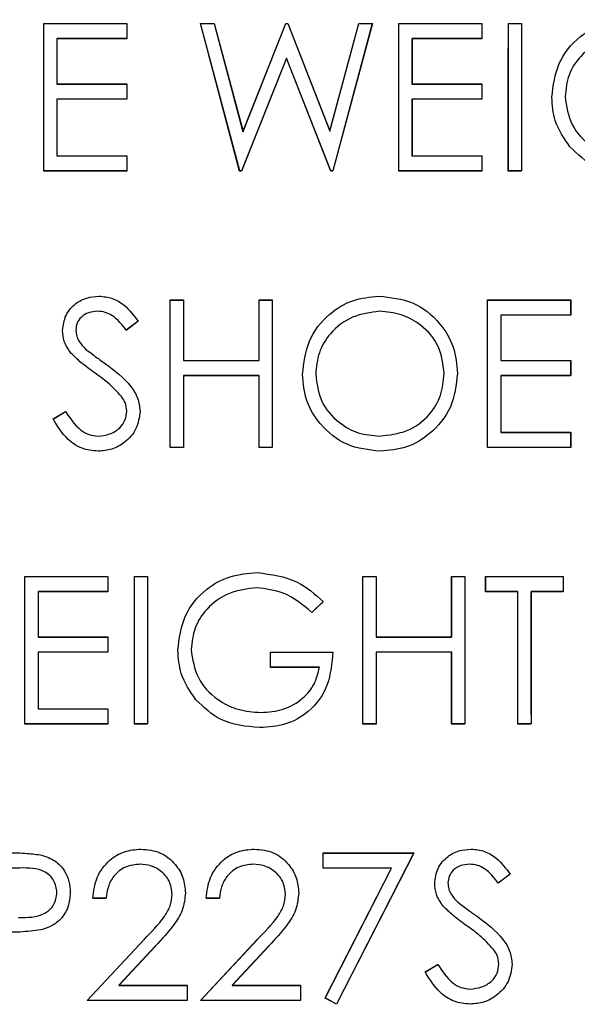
# Model space of a CAD drawing. Header units: inches. Extents: x 220 to 877, y 4 to 174.
# Tile 45 of 256: x 242.765 to 243.219, y 30.738 to 31.54. Entities that reach past the tile are written whole.
import ezdxf

# ---------------------------------------------------------------- set-up
doc = ezdxf.new("R2010")
doc.units = ezdxf.units.IN
doc.header["$LTSCALE"] = 0.5
doc.header["$MEASUREMENT"] = 0
doc.linetypes.add('HIDDEN', pattern=[0.225, 0.15, -0.075])
doc.layers.add('SID-M-H', color=4, linetype='HIDDEN')
doc.layers.add('SID-M-S', color=105, linetype='Continuous')

msp = doc.modelspace()

# ---------------------------------------------------------------- linework, layer by layer
at = {"layer": 'SID-M-H'}
for p, q in [((242.78457, 31.53633), (242.85226, 31.53633)), ((242.78457, 31.41633), (242.78457, 31.53633)), ((242.85226, 31.53633), (242.85226, 31.52403)), ((242.91226, 31.53633), (242.92339, 31.53633)), ((242.94419, 31.41633), (242.91226, 31.53633)), ((242.92339, 31.53633), (242.94688, 31.44833)), ((242.94688, 31.44833), (242.98181, 31.53633)), ((242.98181, 31.53633), (242.98337, 31.53633)), ((242.98337, 31.53633), (243.01765, 31.44893)), ((243.01765, 31.44893), (243.04125, 31.53633)), ((243.05226, 31.53633), (243.01991, 31.41633)), ((243.04125, 31.53633), (243.05226, 31.53633)), ((243.0738, 31.53633), (243.14149, 31.53633)), ((243.0738, 31.41633), (243.0738, 31.53633)), ((243.14149, 31.53633), (243.14149, 31.52403)), ((243.16303, 31.53633), (243.1738, 31.53633)), ((243.16303, 31.41633), (243.16303, 31.53633)), ((243.1738, 31.53633), (243.1738, 31.41633)), ((242.79534, 31.52403), (242.79534, 31.4871)), ((242.85226, 31.52403), (242.79534, 31.52403)), ((243.08457, 31.52403), (243.08457, 31.4871)), ((243.14149, 31.52403), (243.08457, 31.52403)), ((242.98226, 31.50811), (242.94572, 31.41633)), ((243.01837, 31.41633), (242.98226, 31.50811)), ((242.79534, 31.4871), (242.85226, 31.4871)), ((242.85226, 31.4871), (242.85226, 31.47479)), ((243.08457, 31.4871), (243.14149, 31.4871)), ((243.14149, 31.4871), (243.14149, 31.47479)), ((242.79534, 31.47479), (242.79534, 31.42864)), ((242.85226, 31.47479), (242.79534, 31.47479)), ((243.08457, 31.47479), (243.08457, 31.42864)), ((243.14149, 31.47479), (243.08457, 31.47479)), ((242.79534, 31.42864), (242.85226, 31.42864)), ((242.85226, 31.42864), (242.85226, 31.41633)), ((243.08457, 31.42864), (243.14149, 31.42864)), ((243.14149, 31.42864), (243.14149, 31.41633)), ((242.85226, 31.41633), (242.78457, 31.41633)), ((242.94572, 31.41633), (242.94419, 31.41633)), ((243.01991, 31.41633), (243.01837, 31.41633)), ((243.14149, 31.41633), (243.0738, 31.41633)), ((243.1738, 31.41633), (243.16303, 31.41633)), ((242.88765, 31.31133), (242.89842, 31.31133)), ((242.88765, 31.19133), (242.88765, 31.31133)), ((242.89842, 31.31133), (242.89842, 31.2621)), ((242.95996, 31.31133), (242.97072, 31.31133)), ((242.95996, 31.2621), (242.95996, 31.31133)), ((242.97072, 31.31133), (242.97072, 31.19133)), ((243.14611, 31.31133), (243.2138, 31.31133)), ((243.14611, 31.19133), (243.14611, 31.31133)), ((243.2138, 31.31133), (243.2138, 31.29903)), ((243.15688, 31.29903), (243.15688, 31.2621)), ((243.2138, 31.29903), (243.15688, 31.29903)), ((242.86149, 31.2941), (242.85176, 31.28672)), ((242.89842, 31.2621), (242.95996, 31.2621)), ((243.15688, 31.2621), (243.2138, 31.2621)), ((243.2138, 31.2621), (243.2138, 31.24979)), ((242.89842, 31.24979), (242.89842, 31.19133)), ((242.95996, 31.24979), (242.89842, 31.24979)), ((242.95996, 31.19133), (242.95996, 31.24979)), ((243.15688, 31.24979), (243.15688, 31.20364)), ((243.2138, 31.24979), (243.15688, 31.24979)), ((242.79226, 31.21448), (242.80241, 31.22056)), ((243.15688, 31.20364), (243.2138, 31.20364)), ((243.2138, 31.20364), (243.2138, 31.19133)), ((242.89842, 31.19133), (242.88765, 31.19133)), ((242.97072, 31.19133), (242.95996, 31.19133)), ((243.2138, 31.19133), (243.14611, 31.19133)), ((242.76919, 31.08633), (242.83688, 31.08633)), ((242.76919, 30.96633), (242.76919, 31.08633)), ((242.83688, 31.08633), (242.83688, 31.07403)), ((242.85842, 31.08633), (242.86919, 31.08633)), ((242.85842, 30.96633), (242.85842, 31.08633)), ((242.86919, 31.08633), (242.86919, 30.96633)), ((243.04457, 31.08633), (243.05534, 31.08633)), ((243.04457, 30.96633), (243.04457, 31.08633)), ((243.05534, 31.08633), (243.05534, 31.0371)), ((243.11688, 31.08633), (243.12765, 31.08633)), ((243.11688, 31.0371), (243.11688, 31.08633)), ((243.12765, 31.08633), (243.12765, 30.96633)), ((243.14457, 31.08633), (243.20765, 31.08633)), ((243.14457, 31.07403), (243.14457, 31.08633)), ((243.20765, 31.08633), (243.20765, 31.07403)), ((242.77996, 31.07403), (242.77996, 31.0371)), ((242.83688, 31.07403), (242.77996, 31.07403)), ((243.17072, 31.07403), (243.14457, 31.07403)), ((243.17072, 30.96633), (243.17072, 31.07403)), ((243.18149, 31.07403), (243.18149, 30.96633)), ((243.20765, 31.07403), (243.18149, 31.07403)), ((243.01226, 31.06585), (243.00303, 31.0571)), ((242.77996, 31.0371), (242.83688, 31.0371)), ((242.83688, 31.0371), (242.83688, 31.02479)), ((243.05534, 31.0371), (243.11688, 31.0371)), ((242.77996, 31.02479), (242.77996, 30.97864)), ((242.83688, 31.02479), (242.77996, 31.02479)), ((242.96919, 31.02479), (243.01996, 31.02479)), ((242.96919, 31.01249), (242.96919, 31.02479)), ((243.05534, 31.02479), (243.05534, 30.96633)), ((243.11688, 31.02479), (243.05534, 31.02479)), ((243.11688, 30.96633), (243.11688, 31.02479)), ((243.00919, 31.01249), (242.96919, 31.01249)), ((242.77996, 30.97864), (242.83688, 30.97864)), ((242.83688, 30.97864), (242.83688, 30.96633)), ((242.83688, 30.96633), (242.76919, 30.96633)), ((242.86919, 30.96633), (242.85842, 30.96633)), ((243.05534, 30.96633), (243.04457, 30.96633)), ((243.12765, 30.96633), (243.11688, 30.96633)), ((243.18149, 30.96633), (243.17072, 30.96633)), ((243.01226, 30.86133), (243.08611, 30.86133)), ((243.01226, 30.84903), (243.01226, 30.86133)), ((243.08611, 30.86133), (243.02303, 30.73826)), ((243.06789, 30.84903), (243.01226, 30.84903)), ((243.01373, 30.74338), (243.06789, 30.84903)), ((243.16457, 30.8441), (243.15484, 30.83672)), ((242.83534, 30.82441), (242.82457, 30.82441)), ((242.92765, 30.82441), (242.91688, 30.82441)), ((242.81996, 30.74133), (242.86649, 30.791)), ((242.91226, 30.74133), (242.9588, 30.791)), ((242.87568, 30.78568), (242.84565, 30.75364)), ((242.96798, 30.78568), (242.93796, 30.75364)), ((243.09534, 30.76448), (243.10548, 30.77056)), ((242.84565, 30.75364), (242.90149, 30.75364)), ((242.90149, 30.75364), (242.90149, 30.74133)), ((242.93796, 30.75364), (242.9938, 30.75364)), ((242.9938, 30.75364), (242.9938, 30.74133)), ((242.90149, 30.74133), (242.81996, 30.74133)), ((242.9938, 30.74133), (242.91226, 30.74133)), ((243.02303, 30.73826), (243.01373, 30.74338))]:
    msp.add_line(p, q, dxfattribs=at)
at = {"layer": 'SID-M-S'}
for p, q in [((242.78462, 31.53648), (242.85232, 31.53648)), ((242.78462, 31.41648), (242.78462, 31.53648)), ((242.85232, 31.53648), (242.85232, 31.52417)), ((242.91232, 31.53648), (242.92345, 31.53648)), ((242.94424, 31.41648), (242.91232, 31.53648)), ((242.92345, 31.53648), (242.94693, 31.44847)), ((242.94693, 31.44847), (242.98186, 31.53648)), ((242.98186, 31.53648), (242.98342, 31.53648)), ((242.98342, 31.53648), (243.0177, 31.44908)), ((243.0177, 31.44908), (243.04131, 31.53648)), ((243.05232, 31.53648), (243.01996, 31.41648)), ((243.04131, 31.53648), (243.05232, 31.53648)), ((243.07385, 31.53648), (243.14155, 31.53648)), ((243.07385, 31.41648), (243.07385, 31.53648)), ((243.14155, 31.53648), (243.14155, 31.52417)), ((243.16309, 31.53648), (243.17385, 31.53648)), ((243.16309, 31.41648), (243.16309, 31.53648)), ((243.17385, 31.53648), (243.17385, 31.41648)), ((242.79539, 31.52417), (242.79539, 31.48725)), ((242.85232, 31.52417), (242.79539, 31.52417)), ((243.08462, 31.52417), (243.08462, 31.48725)), ((243.14155, 31.52417), (243.08462, 31.52417)), ((242.98232, 31.50826), (242.94578, 31.41648)), ((243.01842, 31.41648), (242.98232, 31.50826)), ((242.79539, 31.48725), (242.85232, 31.48725)), ((242.85232, 31.48725), (242.85232, 31.47494)), ((243.08462, 31.48725), (243.14155, 31.48725)), ((243.14155, 31.48725), (243.14155, 31.47494)), ((242.79539, 31.47494), (242.79539, 31.42879)), ((242.85232, 31.47494), (242.79539, 31.47494)), ((243.08462, 31.47494), (243.08462, 31.42879)), ((243.14155, 31.47494), (243.08462, 31.47494)), ((242.79539, 31.42879), (242.85232, 31.42879)), ((242.85232, 31.42879), (242.85232, 31.41648)), ((243.08462, 31.42879), (243.14155, 31.42879)), ((243.14155, 31.42879), (243.14155, 31.41648)), ((242.85232, 31.41648), (242.78462, 31.41648)), ((242.94578, 31.41648), (242.94424, 31.41648)), ((243.01996, 31.41648), (243.01842, 31.41648)), ((243.14155, 31.41648), (243.07385, 31.41648)), ((243.17385, 31.41648), (243.16309, 31.41648)), ((242.8877, 31.31148), (242.89847, 31.31148)), ((242.8877, 31.19148), (242.8877, 31.31148)), ((242.89847, 31.31148), (242.89847, 31.26225)), ((242.96001, 31.31148), (242.97078, 31.31148)), ((242.96001, 31.26225), (242.96001, 31.31148)), ((242.97078, 31.31148), (242.97078, 31.19148)), ((243.14616, 31.31148), (243.21385, 31.31148)), ((243.14616, 31.19148), (243.14616, 31.31148)), ((243.21385, 31.31148), (243.21385, 31.29917)), ((243.15693, 31.29917), (243.15693, 31.26225)), ((243.21385, 31.29917), (243.15693, 31.29917)), ((242.86155, 31.29424), (242.85181, 31.28686)), ((242.89847, 31.26225), (242.96001, 31.26225)), ((243.15693, 31.26225), (243.21385, 31.26225)), ((243.21385, 31.26225), (243.21385, 31.24994)), ((242.89847, 31.24994), (242.89847, 31.19148)), ((242.96001, 31.24994), (242.89847, 31.24994)), ((242.96001, 31.19148), (242.96001, 31.24994)), ((243.15693, 31.24994), (243.15693, 31.20379)), ((243.21385, 31.24994), (243.15693, 31.24994)), ((242.79232, 31.21463), (242.80246, 31.22071)), ((243.15693, 31.20379), (243.21385, 31.20379)), ((243.21385, 31.20379), (243.21385, 31.19148)), ((242.89847, 31.19148), (242.8877, 31.19148)), ((242.97078, 31.19148), (242.96001, 31.19148)), ((243.21385, 31.19148), (243.14616, 31.19148)), ((242.76924, 31.08648), (242.83693, 31.08648)), ((242.76924, 30.96648), (242.76924, 31.08648)), ((242.83693, 31.08648), (242.83693, 31.07417)), ((242.85847, 31.08648), (242.86924, 31.08648)), ((242.85847, 30.96648), (242.85847, 31.08648)), ((242.86924, 31.08648), (242.86924, 30.96648)), ((243.04462, 31.08648), (243.05539, 31.08648)), ((243.04462, 30.96648), (243.04462, 31.08648)), ((243.05539, 31.08648), (243.05539, 31.03725)), ((243.11693, 31.08648), (243.1277, 31.08648)), ((243.11693, 31.03725), (243.11693, 31.08648)), ((243.1277, 31.08648), (243.1277, 30.96648)), ((243.14462, 31.08648), (243.2077, 31.08648)), ((243.14462, 31.07417), (243.14462, 31.08648)), ((243.2077, 31.08648), (243.2077, 31.07417)), ((242.78001, 31.07417), (242.78001, 31.03725)), ((242.83693, 31.07417), (242.78001, 31.07417)), ((243.17078, 31.07417), (243.14462, 31.07417)), ((243.17078, 30.96648), (243.17078, 31.07417)), ((243.18155, 31.07417), (243.18155, 30.96648)), ((243.2077, 31.07417), (243.18155, 31.07417)), ((243.01232, 31.066), (243.00309, 31.05725)), ((242.78001, 31.03725), (242.83693, 31.03725)), ((242.83693, 31.03725), (242.83693, 31.02494)), ((243.05539, 31.03725), (243.11693, 31.03725)), ((242.78001, 31.02494), (242.78001, 30.97879)), ((242.83693, 31.02494), (242.78001, 31.02494)), ((242.96924, 31.02494), (243.02001, 31.02494)), ((242.96924, 31.01263), (242.96924, 31.02494)), ((243.05539, 31.02494), (243.05539, 30.96648)), ((243.11693, 31.02494), (243.05539, 31.02494)), ((243.11693, 30.96648), (243.11693, 31.02494)), ((243.00924, 31.01263), (242.96924, 31.01263)), ((242.78001, 30.97879), (242.83693, 30.97879)), ((242.83693, 30.97879), (242.83693, 30.96648)), ((242.83693, 30.96648), (242.76924, 30.96648)), ((242.86924, 30.96648), (242.85847, 30.96648)), ((243.05539, 30.96648), (243.04462, 30.96648)), ((243.1277, 30.96648), (243.11693, 30.96648)), ((243.18155, 30.96648), (243.17078, 30.96648)), ((243.01232, 30.86148), (243.08616, 30.86148)), ((243.01232, 30.84917), (243.01232, 30.86148)), ((243.08616, 30.86148), (243.02309, 30.7384)), ((242.76503, 30.84917), (242.74309, 30.84917)), ((243.06794, 30.84917), (243.01232, 30.84917)), ((243.01378, 30.74352), (243.06794, 30.84917)), ((243.16462, 30.84424), (243.15489, 30.83686)), ((242.83539, 30.82456), (242.82462, 30.82456)), ((242.9277, 30.82456), (242.91693, 30.82456)), ((242.82001, 30.74148), (242.86655, 30.79114)), ((242.91232, 30.74148), (242.95885, 30.79114)), ((242.87573, 30.78583), (242.84571, 30.75379)), ((242.96804, 30.78583), (242.93801, 30.75379)), ((243.09539, 30.76463), (243.10554, 30.77071)), ((242.84571, 30.75379), (242.90155, 30.75379)), ((242.90155, 30.75379), (242.90155, 30.74148)), ((242.93801, 30.75379), (242.99385, 30.75379)), ((242.99385, 30.75379), (242.99385, 30.74148)), ((242.90155, 30.74148), (242.82001, 30.74148)), ((242.99385, 30.74148), (242.91232, 30.74148)), ((243.02309, 30.7384), (243.01378, 30.74352))]:
    msp.add_line(p, q, dxfattribs=at)
for points, knots in [([(243.19847, 31.47653), (243.19965, 31.48593), (243.20202, 31.50474), (243.21928, 31.52584), (243.2408, 31.53777), (243.25561, 31.53896), (243.26301, 31.53956)], [0, 0, 0, 0, 0.27959, 0.559072, 0.779411, 1, 1, 1, 1]), ([(243.26265, 31.52725), (243.25506, 31.52632), (243.23988, 31.52448), (243.22216, 31.51167), (243.21126, 31.49492), (243.20991, 31.48298), (243.20924, 31.47701)], [0, 0, 0, 0, 0.279847, 0.559555, 0.779847, 1, 1, 1, 1]), ([(243.21318, 31.4361), (243.20844, 31.44296), (243.19998, 31.45522), (243.19893, 31.47001), (243.19847, 31.47653)], [0, 0, 0, 0, 0.559317, 1, 1, 1, 1]), ([(243.20924, 31.47701), (243.21047, 31.46908), (243.21292, 31.4532), (243.22885, 31.43643), (243.24735, 31.4272), (243.25986, 31.42621), (243.26611, 31.42571)], [0, 0, 0, 0, 0.279061, 0.558584, 0.779236, 1, 1, 1, 1]), ([(243.26518, 31.4134), (243.25397, 31.41442), (243.23394, 31.41625), (243.21953, 31.43003), (243.21318, 31.4361)], [0, 0, 0, 0, 0.559617, 1, 1, 1, 1]), ([(242.80001, 31.28655), (242.80053, 31.29081), (242.80157, 31.29933), (242.80976, 31.30858), (242.81956, 31.3137), (242.82624, 31.31427), (242.82958, 31.31456)], [0, 0, 0, 0, 0.279553, 0.558798, 0.779378, 1, 1, 1, 1]), ([(242.82958, 31.31456), (242.83327, 31.3142), (242.84066, 31.31347), (242.85223, 31.30641), (242.85801, 31.29886), (242.86155, 31.29424)], [0, 0, 0, 0, 0.27975, 0.559501, 1, 1, 1, 1]), ([(242.99539, 31.25095), (242.9965, 31.26021), (242.99872, 31.27872), (243.01514, 31.29981), (243.03587, 31.31238), (243.05043, 31.31383), (243.0577, 31.31456)], [0, 0, 0, 0, 0.279731, 0.559327, 0.77968, 1, 1, 1, 1]), ([(243.0577, 31.31456), (243.0671, 31.31357), (243.0859, 31.3116), (243.10693, 31.29457), (243.11969, 31.27366), (243.12093, 31.25891), (243.12155, 31.25153)], [0, 0, 0, 0, 0.279767, 0.559358, 0.779571, 1, 1, 1, 1]), ([(242.82837, 31.30225), (242.82594, 31.30206), (242.82107, 31.30169), (242.81521, 31.29795), (242.81137, 31.29281), (242.81097, 31.28897), (242.81078, 31.28706)], [0, 0, 0, 0, 0.280274, 0.559931, 0.77992, 1, 1, 1, 1]), ([(242.85181, 31.28686), (242.84842, 31.29121), (242.84369, 31.29727), (242.83481, 31.30176), (242.83052, 31.30209), (242.82837, 31.30225)], [0, 0, 0, 0, 0.559818, 0.779848, 1, 1, 1, 1]), ([(243.05823, 31.30225), (243.05065, 31.30127), (243.0355, 31.2993), (243.01817, 31.28593), (243.0078, 31.26893), (243.00671, 31.25698), (243.00616, 31.251)], [0, 0, 0, 0, 0.279627, 0.55935, 0.77963, 1, 1, 1, 1]), ([(243.11078, 31.25155), (243.10986, 31.25917), (243.10801, 31.27441), (243.09341, 31.29093), (243.07612, 31.30049), (243.06419, 31.30166), (243.05823, 31.30225)], [0, 0, 0, 0, 0.279468, 0.55887, 0.779516, 1, 1, 1, 1]), ([(242.80672, 31.26828), (242.8046, 31.2714), (242.80082, 31.27696), (242.80026, 31.28362), (242.80001, 31.28655)], [0, 0, 0, 0, 0.55984, 1, 1, 1, 1]), ([(242.81078, 31.28706), (242.81092, 31.28538), (242.8112, 31.28203), (242.8138, 31.27651), (242.81683, 31.27343), (242.81869, 31.27155)], [0, 0, 0, 0, 0.279946, 0.559774, 1, 1, 1, 1]), ([(242.82638, 31.25196), (242.82247, 31.25473), (242.81548, 31.25966), (242.80939, 31.26565), (242.80672, 31.26828)], [0, 0, 0, 0, 0.560413, 1, 1, 1, 1]), ([(242.81869, 31.27155), (242.82165, 31.26925), (242.82693, 31.26515), (242.83241, 31.2613), (242.83482, 31.2596)], [0, 0, 0, 0, 0.559906, 1, 1, 1, 1]), ([(242.83482, 31.2596), (242.84234, 31.25403), (242.85282, 31.24627), (242.86174, 31.23183), (242.86264, 31.22453), (242.86309, 31.22088)], [0, 0, 0, 0, 0.560115, 0.780284, 1, 1, 1, 1]), ([(242.84801, 31.23283), (242.84432, 31.23678), (242.83771, 31.24385), (242.82984, 31.24948), (242.82638, 31.25196)], [0, 0, 0, 0, 0.5594958, 1, 1, 1, 1]), ([(243.05866, 31.1884), (243.04936, 31.18943), (243.03077, 31.19149), (243.01008, 31.20845), (242.99733, 31.22905), (242.99604, 31.24365), (242.99539, 31.25095)], [0, 0, 0, 0, 0.279663, 0.559354, 0.779636, 1, 1, 1, 1]), ([(243.00616, 31.251), (243.00708, 31.24344), (243.00892, 31.22831), (243.02342, 31.212), (243.04042, 31.20217), (243.05229, 31.2012), (243.05823, 31.20071)], [0, 0, 0, 0, 0.279416, 0.559077, 0.779478, 1, 1, 1, 1]), ([(243.05823, 31.20071), (243.06585, 31.20158), (243.08109, 31.20332), (243.09874, 31.21646), (243.10912, 31.23356), (243.11023, 31.24556), (243.11078, 31.25155)], [0, 0, 0, 0, 0.27983, 0.559389, 0.779654, 1, 1, 1, 1]), ([(243.12155, 31.25153), (243.12049, 31.24222), (243.11838, 31.22359), (243.10129, 31.20295), (243.0806, 31.19027), (243.06598, 31.18903), (243.05866, 31.1884)], [0, 0, 0, 0, 0.27963, 0.559343, 0.779597, 1, 1, 1, 1]), ([(242.85232, 31.22105), (242.85202, 31.22344), (242.85149, 31.22771), (242.84908, 31.23126), (242.84801, 31.23283)], [0, 0, 0, 0, 0.55899, 1, 1, 1, 1]), ([(242.80246, 31.22071), (242.80603, 31.21523), (242.811, 31.20759), (242.82117, 31.20151), (242.82626, 31.20098), (242.82881, 31.20071)], [0, 0, 0, 0, 0.5593206, 0.7797817, 1, 1, 1, 1]), ([(242.82881, 31.20071), (242.83203, 31.20103), (242.83848, 31.20168), (242.84636, 31.20653), (242.85137, 31.21344), (242.852, 31.21851), (242.85232, 31.22105)], [0, 0, 0, 0, 0.280276, 0.560148, 0.780153, 1, 1, 1, 1]), ([(242.86309, 31.22088), (242.86241, 31.21597), (242.86107, 31.20614), (242.85148, 31.19569), (242.8404, 31.18934), (242.83267, 31.18871), (242.82881, 31.1884)], [0, 0, 0, 0, 0.279183, 0.559085, 0.779446, 1, 1, 1, 1]), ([(242.82881, 31.1884), (242.82437, 31.18885), (242.81549, 31.18974), (242.80181, 31.19878), (242.79592, 31.20862), (242.79232, 31.21463)], [0, 0, 0, 0, 0.27988, 0.559666, 1, 1, 1, 1]), ([(242.89385, 31.02653), (242.89504, 31.03593), (242.8974, 31.05474), (242.91467, 31.07584), (242.93619, 31.08777), (242.95099, 31.08896), (242.9584, 31.08956)], [0, 0, 0, 0, 0.27959, 0.559072, 0.779411, 1, 1, 1, 1]), ([(242.9584, 31.08956), (242.96982, 31.08813), (242.99027, 31.08559), (243.00556, 31.072), (243.01232, 31.066)], [0, 0, 0, 0, 0.558579, 1, 1, 1, 1]), ([(242.95804, 31.07725), (242.95045, 31.07632), (242.93527, 31.07448), (242.91754, 31.06167), (242.90665, 31.04492), (242.9053, 31.03298), (242.90462, 31.02701)], [0, 0, 0, 0, 0.279847, 0.559555, 0.779847, 1, 1, 1, 1]), ([(243.00309, 31.05725), (242.99567, 31.06335), (242.98241, 31.07425), (242.96549, 31.07633), (242.95804, 31.07725)], [0, 0, 0, 0, 0.5598397, 1, 1, 1, 1]), ([(242.90857, 30.9861), (242.90383, 30.99296), (242.89536, 31.00522), (242.89432, 31.02001), (242.89385, 31.02653)], [0, 0, 0, 0, 0.559317, 1, 1, 1, 1]), ([(242.90462, 31.02701), (242.90585, 31.01908), (242.90831, 31.0032), (242.92423, 30.98643), (242.94273, 30.9772), (242.95524, 30.97621), (242.9615, 30.97571)], [0, 0, 0, 0, 0.2790614, 0.5585842, 0.7792365, 1, 1, 1, 1]), ([(243.02001, 31.02494), (243.01927, 31.01588), (243.01779, 30.9978), (243.00261, 30.9764), (242.98187, 30.96486), (242.96767, 30.96389), (242.96056, 30.9634)], [0, 0, 0, 0, 0.280351, 0.559367, 0.779371, 1, 1, 1, 1]), ([(242.9615, 30.97571), (242.96769, 30.97618), (242.98006, 30.97713), (242.99527, 30.98606), (243.0058, 30.99839), (243.00809, 31.00789), (243.00924, 31.01263)], [0, 0, 0, 0, 0.280254, 0.559912, 0.779941, 1, 1, 1, 1]), ([(242.96056, 30.9634), (242.94935, 30.96442), (242.92932, 30.96625), (242.91491, 30.98003), (242.90857, 30.9861)], [0, 0, 0, 0, 0.5596174, 1, 1, 1, 1]), ([(242.75585, 30.86148), (242.76098, 30.8615), (242.77014, 30.86153), (242.7792, 30.86024), (242.78318, 30.85968)], [0, 0, 0, 0, 0.560314, 1, 1, 1, 1]), ([(242.78318, 30.85968), (242.78683, 30.85836), (242.79412, 30.85573), (242.80166, 30.84761), (242.80563, 30.83839), (242.80599, 30.83233), (242.80616, 30.82929)], [0, 0, 0, 0, 0.279705, 0.559381, 0.779509, 1, 1, 1, 1]), ([(242.82462, 30.82456), (242.82532, 30.83039), (242.82672, 30.84205), (242.83696, 30.85538), (242.84999, 30.86338), (242.85917, 30.86416), (242.86376, 30.86456)], [0, 0, 0, 0, 0.280029, 0.559515, 0.779668, 1, 1, 1, 1]), ([(242.86376, 30.86456), (242.86911, 30.86406), (242.8798, 30.86306), (242.89168, 30.85329), (242.89887, 30.84143), (242.89963, 30.83307), (242.90001, 30.82888)], [0, 0, 0, 0, 0.27989, 0.559224, 0.779582, 1, 1, 1, 1]), ([(242.91693, 30.82456), (242.91763, 30.83039), (242.91903, 30.84205), (242.92927, 30.85538), (242.94229, 30.86338), (242.95147, 30.86416), (242.95607, 30.86456)], [0, 0, 0, 0, 0.280029, 0.559515, 0.779668, 1, 1, 1, 1]), ([(242.95607, 30.86456), (242.96142, 30.86406), (242.97211, 30.86306), (242.98399, 30.85329), (242.99118, 30.84143), (242.99194, 30.83307), (242.99232, 30.82888)], [0, 0, 0, 0, 0.27989, 0.559224, 0.779582, 1, 1, 1, 1]), ([(243.10309, 30.83655), (243.10361, 30.84081), (243.10464, 30.84933), (243.11284, 30.85858), (243.12264, 30.8637), (243.12931, 30.86427), (243.13265, 30.86456)], [0, 0, 0, 0, 0.279553, 0.558798, 0.779378, 1, 1, 1, 1]), ([(243.13265, 30.86456), (243.13635, 30.8642), (243.14374, 30.86347), (243.1553, 30.85641), (243.16109, 30.84886), (243.16462, 30.84424)], [0, 0, 0, 0, 0.27975, 0.559501, 1, 1, 1, 1]), ([(242.86321, 30.85225), (242.85911, 30.85183), (242.85092, 30.85099), (242.84166, 30.84351), (242.83667, 30.83412), (242.83582, 30.82775), (242.83539, 30.82456)], [0, 0, 0, 0, 0.279699, 0.558847, 0.779176, 1, 1, 1, 1]), ([(242.88924, 30.82792), (242.88873, 30.83163), (242.88772, 30.83906), (242.8804, 30.84692), (242.87196, 30.85158), (242.86613, 30.85203), (242.86321, 30.85225)], [0, 0, 0, 0, 0.279126, 0.558978, 0.77935, 1, 1, 1, 1]), ([(242.95551, 30.85225), (242.95141, 30.85183), (242.94322, 30.85099), (242.93396, 30.84351), (242.92898, 30.83412), (242.92813, 30.82775), (242.9277, 30.82456)], [0, 0, 0, 0, 0.2796987, 0.5588466, 0.7791762, 1, 1, 1, 1]), ([(242.98155, 30.82792), (242.98104, 30.83163), (242.98003, 30.83906), (242.97271, 30.84692), (242.96427, 30.85158), (242.95843, 30.85203), (242.95551, 30.85225)], [0, 0, 0, 0, 0.279126, 0.558978, 0.77935, 1, 1, 1, 1]), ([(243.13145, 30.85225), (243.12901, 30.85206), (243.12415, 30.85169), (243.11829, 30.84795), (243.11444, 30.84281), (243.11405, 30.83897), (243.11385, 30.83706)], [0, 0, 0, 0, 0.280274, 0.559931, 0.77992, 1, 1, 1, 1]), ([(243.15489, 30.83686), (243.1515, 30.84121), (243.14677, 30.84727), (243.13789, 30.85176), (243.1336, 30.85209), (243.13145, 30.85225)], [0, 0, 0, 0, 0.559818, 0.779848, 1, 1, 1, 1]), ([(242.79539, 30.82924), (242.79485, 30.83269), (242.79403, 30.83787), (242.78961, 30.84328), (242.78114, 30.84936), (242.77218, 30.84925), (242.76503, 30.84917)], [0, 0, 0, 0, 0.248969, 0.374729, 0.500383, 1, 1, 1, 1]), ([(243.10979, 30.81828), (243.10768, 30.8214), (243.1039, 30.82696), (243.10333, 30.83362), (243.10309, 30.83655)], [0, 0, 0, 0, 0.55984, 1, 1, 1, 1]), ([(243.11385, 30.83706), (243.114, 30.83538), (243.11428, 30.83203), (243.11688, 30.82651), (243.11991, 30.82343), (243.12176, 30.82155)], [0, 0, 0, 0, 0.279946, 0.559774, 1, 1, 1, 1]), ([(242.76409, 30.80891), (242.77141, 30.80888), (242.78056, 30.80885), (242.78941, 30.81485), (242.79403, 30.82037), (242.79485, 30.8257), (242.79539, 30.82924)], [0, 0, 0, 0, 0.499721, 0.62535, 0.751083, 1, 1, 1, 1]), ([(242.80616, 30.82929), (242.80588, 30.82533), (242.80531, 30.81743), (242.79929, 30.8078), (242.79112, 30.80159), (242.78519, 30.79975), (242.78222, 30.79884)], [0, 0, 0, 0, 0.280099, 0.559324, 0.779458, 1, 1, 1, 1]), ([(242.86655, 30.79114), (242.8723, 30.79707), (242.88032, 30.80532), (242.88827, 30.81812), (242.88892, 30.82466), (242.88924, 30.82792)], [0, 0, 0, 0, 0.560717, 0.780532, 1, 1, 1, 1]), ([(242.90001, 30.82888), (242.89952, 30.82412), (242.89854, 30.8146), (242.88895, 30.80021), (242.88075, 30.79129), (242.87573, 30.78583)], [0, 0, 0, 0, 0.279288, 0.559154, 1, 1, 1, 1]), ([(242.95885, 30.79114), (242.96461, 30.79707), (242.97263, 30.80532), (242.98058, 30.81812), (242.98122, 30.82466), (242.98155, 30.82792)], [0, 0, 0, 0, 0.560717, 0.780532, 1, 1, 1, 1]), ([(242.99232, 30.82888), (242.99183, 30.82412), (242.99085, 30.8146), (242.98126, 30.80021), (242.97305, 30.79129), (242.96804, 30.78583)], [0, 0, 0, 0, 0.279288, 0.559154, 1, 1, 1, 1]), ([(243.12946, 30.80196), (243.12554, 30.80473), (243.11856, 30.80966), (243.11247, 30.81565), (243.10979, 30.81828)], [0, 0, 0, 0, 0.5604127, 1, 1, 1, 1]), ([(243.12176, 30.82155), (243.12472, 30.81925), (243.13001, 30.81515), (243.13548, 30.8113), (243.13789, 30.8096)], [0, 0, 0, 0, 0.559906, 1, 1, 1, 1]), ([(243.13789, 30.8096), (243.14541, 30.80403), (243.15589, 30.79627), (243.16481, 30.78183), (243.16571, 30.77453), (243.16616, 30.77088)], [0, 0, 0, 0, 0.560115, 0.780284, 1, 1, 1, 1]), ([(242.78222, 30.79884), (242.77654, 30.79812), (242.76639, 30.79684), (242.75617, 30.79686), (242.75167, 30.79686)], [0, 0, 0, 0, 0.559694, 1, 1, 1, 1]), ([(243.15109, 30.78283), (243.14739, 30.78678), (243.14078, 30.79385), (243.13292, 30.79948), (243.12946, 30.80196)], [0, 0, 0, 0, 0.559496, 1, 1, 1, 1]), ([(243.15539, 30.77105), (243.1551, 30.77344), (243.15457, 30.77771), (243.15215, 30.78126), (243.15109, 30.78283)], [0, 0, 0, 0, 0.55899, 1, 1, 1, 1]), ([(243.10554, 30.77071), (243.1091, 30.76523), (243.11408, 30.75759), (243.12424, 30.75151), (243.12934, 30.75098), (243.13188, 30.75071)], [0, 0, 0, 0, 0.559321, 0.779782, 1, 1, 1, 1]), ([(243.13188, 30.75071), (243.13511, 30.75103), (243.14156, 30.75168), (243.14944, 30.75653), (243.15444, 30.76344), (243.15508, 30.76851), (243.15539, 30.77105)], [0, 0, 0, 0, 0.280276, 0.560148, 0.780153, 1, 1, 1, 1]), ([(243.16616, 30.77088), (243.16549, 30.76597), (243.16415, 30.75614), (243.15456, 30.74569), (243.14347, 30.73934), (243.13575, 30.73871), (243.13188, 30.7384)], [0, 0, 0, 0, 0.279183, 0.559085, 0.779446, 1, 1, 1, 1]), ([(243.13188, 30.7384), (243.12744, 30.73885), (243.11857, 30.73974), (243.10489, 30.74878), (243.099, 30.75862), (243.09539, 30.76463)], [0, 0, 0, 0, 0.27988, 0.559666, 1, 1, 1, 1])]:
    msp.add_open_spline(points, degree=3, knots=knots, dxfattribs=at)

doc.saveas('drawing.dxf')
